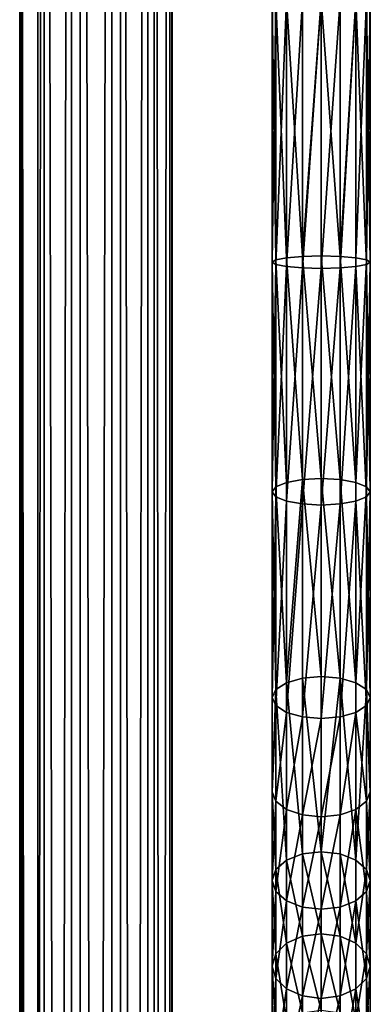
# Model space of a CAD drawing. Header units: millimetres. Extents: x 28 to 403, y -1162 to 452.
# Tile 30 of 44: x 211 to 233, y 71 to 134. Entities that reach past the tile are written whole.
import ezdxf

# ---------------------------------------------------------------- set-up
doc = ezdxf.new("R2010")
doc.units = ezdxf.units.MM
doc.header["$LTSCALE"] = 25.4
doc.layers.get('0').update_dxf_attribs({"true_color": 0xff5454})

# ---------------------------------------------------------------- blocks, each defined once
blk = doc.blocks.new('VIPER-I-6641.STL')
at = {"color": 0}
mesh = blk.add_polyface(dxfattribs=at)
corners = [(210.938, 339.167, 480.781), (212.099, -926.687, 259.779), (210.938, -927.081, 262.059), (212.099, 339.561, 478.501)]
mesh.append_faces([[corners[k] for k in face] for face in [(0, 1, 2), (1, 0, 3)]], dxfattribs={"vtx0": -1, "color": 0})
mesh = blk.add_polyface(dxfattribs=at)
corners = [(214.26, 339.803, 477.098), (212.099, -926.687, 259.779), (212.099, 339.561, 478.501), (214.26, -926.445, 258.377)]
mesh.append_faces([[corners[k] for k in face] for face in [(0, 1, 2), (1, 0, 3)]], dxfattribs={"vtx0": -1, "color": 0})
mesh = blk.add_polyface(dxfattribs=at)
corners = [(216.844, 339.829, 476.949), (214.26, -926.445, 258.377), (214.26, 339.803, 477.098), (216.844, -926.419, 258.227)]
mesh.append_faces([[corners[k] for k in face] for face in [(0, 1, 2), (1, 0, 3)]], dxfattribs={"vtx0": -1, "color": 0})
mesh = blk.add_polyface(dxfattribs=at)
corners = [(219.158, 339.632, 478.092), (216.844, -926.419, 258.227), (216.844, 339.829, 476.949), (219.158, -926.617, 259.371)]
mesh.append_faces([[corners[k] for k in face] for face in [(0, 1, 2), (1, 0, 3)]], dxfattribs={"vtx0": -1, "color": 0})
mesh = blk.add_polyface(dxfattribs=at)
corners = [(219.158, -926.617, 259.371), (220.581, 339.264, 480.223), (220.581, -926.985, 261.501), (219.158, 339.632, 478.092)]
mesh.append_faces([[corners[k] for k in face] for face in [(0, 1, 2), (1, 0, 3)]], dxfattribs={"vtx0": -1, "color": 0})
mesh = blk.add_polyface(dxfattribs=at)
corners = [(220.581, -926.985, 261.501), (220.733, 338.824, 482.769), (220.733, -927.425, 264.047), (220.581, 339.264, 480.223)]
mesh.append_faces([[corners[k] for k in face] for face in [(0, 1, 2), (1, 0, 3)]], dxfattribs={"vtx0": -1, "color": 0})
mesh = blk.add_polyface(dxfattribs=at)
corners = [(211.09, 338.728, 483.327), (210.938, -927.081, 262.059), (211.09, -927.521, 264.605), (210.938, 339.167, 480.781)]
mesh.append_faces([[corners[k] for k in face] for face in [(0, 1, 2), (1, 0, 3)]], dxfattribs={"vtx0": -1, "color": 0})
mesh = blk.add_polyface(dxfattribs=at)
corners = [(212.513, 338.36, 485.457), (211.09, -927.521, 264.605), (212.513, -927.889, 266.735), (211.09, 338.728, 483.327)]
mesh.append_faces([[corners[k] for k in face] for face in [(0, 1, 2), (1, 0, 3)]], dxfattribs={"vtx0": -1, "color": 0})
mesh = blk.add_polyface(dxfattribs=at)
corners = [(220.733, -927.425, 264.047), (219.572, 338.43, 485.048), (219.572, -927.818, 266.327), (220.733, 338.824, 482.769)]
mesh.append_faces([[corners[k] for k in face] for face in [(0, 1, 2), (1, 0, 3)]], dxfattribs={"vtx0": -1, "color": 0})
mesh = blk.add_polyface(dxfattribs=at)
corners = [(214.827, -928.087, 267.879), (212.513, 338.36, 485.457), (212.513, -927.889, 266.735), (214.827, 338.162, 486.6)]
mesh.append_faces([[corners[k] for k in face] for face in [(0, 1, 2), (1, 0, 3)]], dxfattribs={"vtx0": -1, "color": 0})
mesh = blk.add_polyface(dxfattribs=at)
corners = [(217.41, -928.061, 267.729), (214.827, 338.162, 486.6), (214.827, -928.087, 267.879), (217.41, 338.188, 486.451)]
mesh.append_faces([[corners[k] for k in face] for face in [(0, 1, 2), (1, 0, 3)]], dxfattribs={"vtx0": -1, "color": 0})
mesh = blk.add_polyface(dxfattribs=at)
corners = [(219.572, -927.818, 266.327), (217.41, 338.188, 486.451), (217.41, -928.061, 267.729), (219.572, 338.43, 485.048)]
mesh.append_faces([[corners[k] for k in face] for face in [(0, 1, 2), (1, 0, 3)]], dxfattribs={"vtx0": -1, "color": 0})
at = {"color": 250, "true_color": 0x111111}
mesh = blk.add_polyface(dxfattribs=at)
corners = [(227.387, 118.275, 397.152), (227.147, 134.964, 394.896), (227.147, 118.123, 395.956), (227.387, 134.972, 396.102)]
mesh.append_faces([[corners[k] for k in face] for face in [(0, 1, 2), (1, 0, 3)]], dxfattribs={"vtx0": -1, "color": 250})
mesh = blk.add_polyface(dxfattribs=at)
corners = [(227.147, 118.123, 395.956), (227.387, 134.957, 393.69), (227.387, 117.97, 394.76), (227.147, 134.964, 394.896)]
mesh.append_faces([[corners[k] for k in face] for face in [(0, 1, 2), (1, 0, 3)]], dxfattribs={"vtx0": -1, "color": 250})
mesh = blk.add_polyface(dxfattribs=at)
corners = [(228.07, 118.405, 398.166), (227.387, 134.972, 396.102), (227.387, 118.275, 397.152), (228.07, 134.978, 397.125)]
mesh.append_faces([[corners[k] for k in face] for face in [(0, 1, 2), (1, 0, 3)]], dxfattribs={"vtx0": -1, "color": 250})
mesh = blk.add_polyface(dxfattribs=at)
corners = [(227.387, 117.97, 394.76), (228.07, 134.95, 392.668), (228.07, 117.841, 393.746), (227.387, 134.957, 393.69)]
mesh.append_faces([[corners[k] for k in face] for face in [(0, 1, 2), (1, 0, 3)]], dxfattribs={"vtx0": -1, "color": 250})
mesh = blk.add_polyface(dxfattribs=at)
corners = [(229.092, 118.491, 398.844), (228.07, 134.978, 397.125), (228.07, 118.405, 398.166), (229.092, 134.982, 397.808)]
mesh.append_faces([[corners[k] for k in face] for face in [(0, 1, 2), (1, 0, 3)]], dxfattribs={"vtx0": -1, "color": 250})
mesh = blk.add_polyface(dxfattribs=at)
corners = [(229.092, 134.946, 391.984), (228.07, 117.841, 393.746), (228.07, 134.95, 392.668), (229.092, 117.755, 393.069)]
mesh.append_faces([[corners[k] for k in face] for face in [(0, 1, 2), (1, 0, 3)]], dxfattribs={"vtx0": -1, "color": 250})
mesh = blk.add_polyface(dxfattribs=at)
corners = [(229.092, 118.491, 398.844), (230.297, 134.984, 398.048), (229.092, 134.982, 397.808), (230.297, 118.521, 399.082)]
mesh.append_faces([[corners[k] for k in face] for face in [(0, 1, 2), (1, 0, 3)]], dxfattribs={"vtx0": -1, "color": 250})
mesh = blk.add_polyface(dxfattribs=at)
corners = [(230.297, 134.945, 391.744), (229.092, 117.755, 393.069), (229.092, 134.946, 391.984), (230.297, 117.724, 392.831)]
mesh.append_faces([[corners[k] for k in face] for face in [(0, 1, 2), (1, 0, 3)]], dxfattribs={"vtx0": -1, "color": 250})
mesh = blk.add_polyface(dxfattribs=at)
corners = [(231.503, 118.491, 398.844), (230.297, 134.984, 398.048), (230.297, 118.521, 399.082), (231.503, 134.982, 397.808)]
mesh.append_faces([[corners[k] for k in face] for face in [(0, 1, 2), (1, 0, 3)]], dxfattribs={"vtx0": -1, "color": 250})
mesh = blk.add_polyface(dxfattribs=at)
corners = [(231.503, 134.946, 391.984), (230.297, 117.724, 392.831), (230.297, 134.945, 391.744), (231.503, 117.755, 393.069)]
mesh.append_faces([[corners[k] for k in face] for face in [(0, 1, 2), (1, 0, 3)]], dxfattribs={"vtx0": -1, "color": 250})
mesh = blk.add_polyface(dxfattribs=at)
corners = [(231.503, 118.491, 398.844), (232.525, 134.978, 397.125), (231.503, 134.982, 397.808), (232.525, 118.405, 398.166)]
mesh.append_faces([[corners[k] for k in face] for face in [(0, 1, 2), (1, 0, 3)]], dxfattribs={"vtx0": -1, "color": 250})
mesh = blk.add_polyface(dxfattribs=at)
corners = [(232.525, 134.95, 392.668), (231.503, 117.755, 393.069), (231.503, 134.946, 391.984), (232.525, 117.841, 393.746)]
mesh.append_faces([[corners[k] for k in face] for face in [(0, 1, 2), (1, 0, 3)]], dxfattribs={"vtx0": -1, "color": 250})
mesh = blk.add_polyface(dxfattribs=at)
corners = [(233.208, 134.972, 396.102), (232.525, 118.405, 398.166), (233.208, 118.275, 397.152), (232.525, 134.978, 397.125)]
mesh.append_faces([[corners[k] for k in face] for face in [(0, 1, 2), (1, 0, 3)]], dxfattribs={"vtx0": -1, "color": 250})
mesh = blk.add_polyface(dxfattribs=at)
corners = [(232.525, 134.95, 392.668), (233.208, 117.97, 394.76), (232.525, 117.841, 393.746), (233.208, 134.957, 393.69)]
mesh.append_faces([[corners[k] for k in face] for face in [(0, 1, 2), (1, 0, 3)]], dxfattribs={"vtx0": -1, "color": 250})
mesh = blk.add_polyface(dxfattribs=at)
corners = [(233.447, 134.964, 394.896), (233.208, 118.275, 397.152), (233.447, 118.123, 395.956), (233.208, 134.972, 396.102)]
mesh.append_faces([[corners[k] for k in face] for face in [(0, 1, 2), (1, 0, 3)]], dxfattribs={"vtx0": -1, "color": 250})
mesh = blk.add_polyface(dxfattribs=at)
corners = [(233.208, 134.957, 393.69), (233.447, 118.123, 395.956), (233.208, 117.97, 394.76), (233.447, 134.964, 394.896)]
mesh.append_faces([[corners[k] for k in face] for face in [(0, 1, 2), (1, 0, 3)]], dxfattribs={"vtx0": -1, "color": 250})
mesh = blk.add_polyface(dxfattribs=at)
corners = [(227.387, 103.718, 400.05), (227.147, 118.123, 395.956), (227.147, 103.393, 398.889), (227.387, 118.275, 397.152)]
mesh.append_faces([[corners[k] for k in face] for face in [(0, 1, 2), (1, 0, 3)]], dxfattribs={"vtx0": -1, "color": 250})
mesh = blk.add_polyface(dxfattribs=at)
corners = [(228.07, 103.994, 401.034), (227.387, 118.275, 397.152), (227.387, 103.718, 400.05), (228.07, 118.405, 398.166)]
mesh.append_faces([[corners[k] for k in face] for face in [(0, 1, 2), (1, 0, 3)]], dxfattribs={"vtx0": -1, "color": 250})
mesh = blk.add_polyface(dxfattribs=at)
corners = [(229.092, 104.178, 401.691), (228.07, 118.405, 398.166), (228.07, 103.994, 401.034), (229.092, 118.491, 398.844)]
mesh.append_faces([[corners[k] for k in face] for face in [(0, 1, 2), (1, 0, 3)]], dxfattribs={"vtx0": -1, "color": 250})
mesh = blk.add_polyface(dxfattribs=at)
corners = [(230.297, 104.243, 401.922), (229.092, 118.491, 398.844), (229.092, 104.178, 401.691), (230.297, 118.521, 399.082)]
mesh.append_faces([[corners[k] for k in face] for face in [(0, 1, 2), (1, 0, 3)]], dxfattribs={"vtx0": -1, "color": 250})
mesh = blk.add_polyface(dxfattribs=at)
corners = [(231.503, 104.178, 401.691), (230.297, 118.521, 399.082), (230.297, 104.243, 401.922), (231.503, 118.491, 398.844)]
mesh.append_faces([[corners[k] for k in face] for face in [(0, 1, 2), (1, 0, 3)]], dxfattribs={"vtx0": -1, "color": 250})
mesh = blk.add_polyface(dxfattribs=at)
corners = [(232.525, 103.994, 401.034), (231.503, 118.491, 398.844), (231.503, 104.178, 401.691), (232.525, 118.405, 398.166)]
mesh.append_faces([[corners[k] for k in face] for face in [(0, 1, 2), (1, 0, 3)]], dxfattribs={"vtx0": -1, "color": 250})
mesh = blk.add_polyface(dxfattribs=at)
corners = [(233.208, 118.275, 397.152), (232.525, 103.994, 401.034), (233.208, 103.718, 400.05), (232.525, 118.405, 398.166)]
mesh.append_faces([[corners[k] for k in face] for face in [(0, 1, 2), (1, 0, 3)]], dxfattribs={"vtx0": -1, "color": 250})
mesh = blk.add_polyface(dxfattribs=at)
corners = [(233.447, 118.123, 395.956), (233.208, 103.718, 400.05), (233.447, 103.393, 398.889), (233.208, 118.275, 397.152)]
mesh.append_faces([[corners[k] for k in face] for face in [(0, 1, 2), (1, 0, 3)]], dxfattribs={"vtx0": -1, "color": 250})
mesh = blk.add_polyface(dxfattribs=at)
corners = [(227.147, 103.393, 398.889), (227.387, 117.97, 394.76), (227.387, 103.068, 397.729), (227.147, 118.123, 395.956)]
mesh.append_faces([[corners[k] for k in face] for face in [(0, 1, 2), (1, 0, 3)]], dxfattribs={"vtx0": -1, "color": 250})
mesh = blk.add_polyface(dxfattribs=at)
corners = [(227.387, 103.068, 397.729), (228.07, 117.841, 393.746), (228.07, 102.792, 396.745), (227.387, 117.97, 394.76)]
mesh.append_faces([[corners[k] for k in face] for face in [(0, 1, 2), (1, 0, 3)]], dxfattribs={"vtx0": -1, "color": 250})
mesh = blk.add_polyface(dxfattribs=at)
corners = [(229.092, 117.755, 393.069), (228.07, 102.792, 396.745), (228.07, 117.841, 393.746), (229.092, 102.608, 396.087)]
mesh.append_faces([[corners[k] for k in face] for face in [(0, 1, 2), (1, 0, 3)]], dxfattribs={"vtx0": -1, "color": 250})
mesh = blk.add_polyface(dxfattribs=at)
corners = [(230.297, 117.724, 392.831), (229.092, 102.608, 396.087), (229.092, 117.755, 393.069), (230.297, 102.543, 395.856)]
mesh.append_faces([[corners[k] for k in face] for face in [(0, 1, 2), (1, 0, 3)]], dxfattribs={"vtx0": -1, "color": 250})
mesh = blk.add_polyface(dxfattribs=at)
corners = [(231.503, 117.755, 393.069), (230.297, 102.543, 395.856), (230.297, 117.724, 392.831), (231.503, 102.608, 396.087)]
mesh.append_faces([[corners[k] for k in face] for face in [(0, 1, 2), (1, 0, 3)]], dxfattribs={"vtx0": -1, "color": 250})
mesh = blk.add_polyface(dxfattribs=at)
corners = [(232.525, 117.841, 393.746), (231.503, 102.608, 396.087), (231.503, 117.755, 393.069), (232.525, 102.792, 396.745)]
mesh.append_faces([[corners[k] for k in face] for face in [(0, 1, 2), (1, 0, 3)]], dxfattribs={"vtx0": -1, "color": 250})
mesh = blk.add_polyface(dxfattribs=at)
corners = [(232.525, 117.841, 393.746), (233.208, 103.068, 397.729), (232.525, 102.792, 396.745), (233.208, 117.97, 394.76)]
mesh.append_faces([[corners[k] for k in face] for face in [(0, 1, 2), (1, 0, 3)]], dxfattribs={"vtx0": -1, "color": 250})
mesh = blk.add_polyface(dxfattribs=at)
corners = [(233.208, 117.97, 394.76), (233.447, 103.393, 398.889), (233.208, 103.068, 397.729), (233.447, 118.123, 395.956)]
mesh.append_faces([[corners[k] for k in face] for face in [(0, 1, 2), (1, 0, 3)]], dxfattribs={"vtx0": -1, "color": 250})
mesh = blk.add_polyface(dxfattribs=at)
corners = [(230.297, 91.538, 406.632), (229.092, 104.178, 401.691), (229.092, 91.435, 406.416), (230.297, 104.243, 401.922)]
mesh.append_faces([[corners[k] for k in face] for face in [(0, 1, 2), (1, 0, 3)]], dxfattribs={"vtx0": -1, "color": 250})
mesh = blk.add_polyface(dxfattribs=at)
corners = [(231.503, 91.435, 406.416), (230.297, 104.243, 401.922), (230.297, 91.538, 406.632), (231.503, 104.178, 401.691)]
mesh.append_faces([[corners[k] for k in face] for face in [(0, 1, 2), (1, 0, 3)]], dxfattribs={"vtx0": -1, "color": 250})
mesh = blk.add_polyface(dxfattribs=at)
corners = [(227.387, 90.706, 404.875), (227.147, 103.393, 398.889), (227.147, 90.191, 403.785), (227.387, 103.718, 400.05)]
mesh.append_faces([[corners[k] for k in face] for face in [(0, 1, 2), (1, 0, 3)]], dxfattribs={"vtx0": -1, "color": 250})
mesh = blk.add_polyface(dxfattribs=at)
corners = [(228.07, 91.143, 405.798), (227.387, 103.718, 400.05), (227.387, 90.706, 404.875), (228.07, 103.994, 401.034)]
mesh.append_faces([[corners[k] for k in face] for face in [(0, 1, 2), (1, 0, 3)]], dxfattribs={"vtx0": -1, "color": 250})
mesh = blk.add_polyface(dxfattribs=at)
corners = [(228.07, 91.143, 405.798), (229.092, 104.178, 401.691), (228.07, 103.994, 401.034), (229.092, 91.435, 406.416)]
mesh.append_faces([[corners[k] for k in face] for face in [(0, 1, 2), (1, 0, 3)]], dxfattribs={"vtx0": -1, "color": 250})
mesh = blk.add_polyface(dxfattribs=at)
corners = [(232.525, 91.143, 405.798), (231.503, 104.178, 401.691), (231.503, 91.435, 406.416), (232.525, 103.994, 401.034)]
mesh.append_faces([[corners[k] for k in face] for face in [(0, 1, 2), (1, 0, 3)]], dxfattribs={"vtx0": -1, "color": 250})
mesh = blk.add_polyface(dxfattribs=at)
corners = [(233.208, 103.718, 400.05), (232.525, 91.143, 405.798), (233.208, 90.706, 404.875), (232.525, 103.994, 401.034)]
mesh.append_faces([[corners[k] for k in face] for face in [(0, 1, 2), (1, 0, 3)]], dxfattribs={"vtx0": -1, "color": 250})
mesh = blk.add_polyface(dxfattribs=at)
corners = [(233.447, 103.393, 398.889), (233.208, 90.706, 404.875), (233.447, 90.191, 403.785), (233.208, 103.718, 400.05)]
mesh.append_faces([[corners[k] for k in face] for face in [(0, 1, 2), (1, 0, 3)]], dxfattribs={"vtx0": -1, "color": 250})
mesh = blk.add_polyface(dxfattribs=at)
corners = [(227.147, 90.191, 403.785), (227.387, 103.068, 397.729), (227.387, 89.675, 402.696), (227.147, 103.393, 398.889)]
mesh.append_faces([[corners[k] for k in face] for face in [(0, 1, 2), (1, 0, 3)]], dxfattribs={"vtx0": -1, "color": 250})
mesh = blk.add_polyface(dxfattribs=at)
corners = [(227.387, 89.675, 402.696), (228.07, 102.792, 396.745), (228.07, 89.238, 401.772), (227.387, 103.068, 397.729)]
mesh.append_faces([[corners[k] for k in face] for face in [(0, 1, 2), (1, 0, 3)]], dxfattribs={"vtx0": -1, "color": 250})
mesh = blk.add_polyface(dxfattribs=at)
corners = [(232.525, 102.792, 396.745), (233.208, 89.675, 402.696), (232.525, 89.238, 401.772), (233.208, 103.068, 397.729)]
mesh.append_faces([[corners[k] for k in face] for face in [(0, 1, 2), (1, 0, 3)]], dxfattribs={"vtx0": -1, "color": 250})
mesh = blk.add_polyface(dxfattribs=at)
corners = [(233.208, 103.068, 397.729), (233.447, 90.191, 403.785), (233.208, 89.675, 402.696), (233.447, 103.393, 398.889)]
mesh.append_faces([[corners[k] for k in face] for face in [(0, 1, 2), (1, 0, 3)]], dxfattribs={"vtx0": -1, "color": 250})
mesh = blk.add_polyface(dxfattribs=at)
corners = [(229.092, 102.608, 396.087), (228.07, 89.238, 401.772), (228.07, 102.792, 396.745), (229.092, 88.946, 401.155)]
mesh.append_faces([[corners[k] for k in face] for face in [(0, 1, 2), (1, 0, 3)]], dxfattribs={"vtx0": -1, "color": 250})
mesh = blk.add_polyface(dxfattribs=at)
corners = [(230.297, 102.543, 395.856), (229.092, 88.946, 401.155), (229.092, 102.608, 396.087), (230.297, 88.843, 400.938)]
mesh.append_faces([[corners[k] for k in face] for face in [(0, 1, 2), (1, 0, 3)]], dxfattribs={"vtx0": -1, "color": 250})
mesh = blk.add_polyface(dxfattribs=at)
corners = [(231.503, 102.608, 396.087), (230.297, 88.843, 400.938), (230.297, 102.543, 395.856), (231.503, 88.946, 401.155)]
mesh.append_faces([[corners[k] for k in face] for face in [(0, 1, 2), (1, 0, 3)]], dxfattribs={"vtx0": -1, "color": 250})
mesh = blk.add_polyface(dxfattribs=at)
corners = [(232.525, 102.792, 396.745), (231.503, 88.946, 401.155), (231.503, 102.608, 396.087), (232.525, 89.238, 401.772)]
mesh.append_faces([[corners[k] for k in face] for face in [(0, 1, 2), (1, 0, 3)]], dxfattribs={"vtx0": -1, "color": 250})
mesh = blk.add_polyface(dxfattribs=at)
corners = [(228.07, 79.756, 412.512), (227.387, 90.706, 404.875), (227.387, 79.159, 411.683), (228.07, 91.143, 405.798)]
mesh.append_faces([[corners[k] for k in face] for face in [(0, 1, 2), (1, 0, 3)]], dxfattribs={"vtx0": -1, "color": 250})
mesh = blk.add_polyface(dxfattribs=at)
corners = [(229.092, 80.156, 413.066), (228.07, 91.143, 405.798), (228.07, 79.756, 412.512), (229.092, 91.435, 406.416)]
mesh.append_faces([[corners[k] for k in face] for face in [(0, 1, 2), (1, 0, 3)]], dxfattribs={"vtx0": -1, "color": 250})
mesh = blk.add_polyface(dxfattribs=at)
corners = [(230.297, 80.296, 413.26), (229.092, 91.435, 406.416), (229.092, 80.156, 413.066), (230.297, 91.538, 406.632)]
mesh.append_faces([[corners[k] for k in face] for face in [(0, 1, 2), (1, 0, 3)]], dxfattribs={"vtx0": -1, "color": 250})
mesh = blk.add_polyface(dxfattribs=at)
corners = [(230.297, 80.296, 413.26), (231.503, 91.435, 406.416), (230.297, 91.538, 406.632), (231.503, 80.156, 413.066)]
mesh.append_faces([[corners[k] for k in face] for face in [(0, 1, 2), (1, 0, 3)]], dxfattribs={"vtx0": -1, "color": 250})
mesh = blk.add_polyface(dxfattribs=at)
corners = [(232.525, 79.756, 412.512), (231.503, 91.435, 406.416), (231.503, 80.156, 413.066), (232.525, 91.143, 405.798)]
mesh.append_faces([[corners[k] for k in face] for face in [(0, 1, 2), (1, 0, 3)]], dxfattribs={"vtx0": -1, "color": 250})
mesh = blk.add_polyface(dxfattribs=at)
corners = [(233.208, 90.706, 404.875), (232.525, 79.756, 412.512), (233.208, 79.159, 411.683), (232.525, 91.143, 405.798)]
mesh.append_faces([[corners[k] for k in face] for face in [(0, 1, 2), (1, 0, 3)]], dxfattribs={"vtx0": -1, "color": 250})
mesh = blk.add_polyface(dxfattribs=at)
corners = [(227.387, 90.706, 404.875), (227.147, 90.191, 403.785), (227.147, 84.146, 406.985)]
mesh.append_faces([[corners[k] for k in face] for face in [(0, 1, 2)]], dxfattribs={"color": 250})
mesh = blk.add_polyface(dxfattribs=at)
corners = [(227.387, 90.706, 404.875), (227.147, 84.146, 406.985), (227.387, 79.159, 411.683)]
mesh.append_faces([[corners[k] for k in face] for face in [(0, 1, 2)]], dxfattribs={"color": 250})
mesh = blk.add_polyface(dxfattribs=at)
corners = [(233.208, 90.706, 404.875), (233.447, 84.146, 406.985), (233.447, 90.191, 403.785)]
mesh.append_faces([[corners[k] for k in face] for face in [(0, 1, 2)]], dxfattribs={"color": 250})
mesh = blk.add_polyface(dxfattribs=at)
corners = [(233.208, 90.706, 404.875), (233.208, 79.159, 411.683), (233.447, 84.146, 406.985)]
mesh.append_faces([[corners[k] for k in face] for face in [(0, 1, 2)]], dxfattribs={"color": 250})
mesh = blk.add_polyface(dxfattribs=at)
corners = [(227.147, 84.146, 406.985), (227.387, 89.675, 402.696), (227.387, 83.534, 405.947), (227.147, 90.191, 403.785)]
mesh.append_faces([[corners[k] for k in face] for face in [(0, 1, 2), (1, 0, 3)]], dxfattribs={"vtx0": -1, "color": 250})
mesh = blk.add_polyface(dxfattribs=at)
corners = [(233.208, 89.675, 402.696), (233.447, 84.146, 406.985), (233.208, 83.534, 405.947), (233.447, 90.191, 403.785)]
mesh.append_faces([[corners[k] for k in face] for face in [(0, 1, 2), (1, 0, 3)]], dxfattribs={"vtx0": -1, "color": 250})
mesh = blk.add_polyface(dxfattribs=at)
corners = [(227.387, 83.534, 405.947), (228.07, 89.238, 401.772), (228.07, 83.015, 405.067), (227.387, 89.675, 402.696)]
mesh.append_faces([[corners[k] for k in face] for face in [(0, 1, 2), (1, 0, 3)]], dxfattribs={"vtx0": -1, "color": 250})
mesh = blk.add_polyface(dxfattribs=at)
corners = [(229.092, 88.946, 401.155), (228.07, 83.015, 405.067), (228.07, 89.238, 401.772), (229.092, 82.668, 404.478)]
mesh.append_faces([[corners[k] for k in face] for face in [(0, 1, 2), (1, 0, 3)]], dxfattribs={"vtx0": -1, "color": 250})
mesh = blk.add_polyface(dxfattribs=at)
corners = [(232.525, 89.238, 401.772), (231.503, 82.668, 404.478), (231.503, 88.946, 401.155), (232.525, 83.015, 405.067)]
mesh.append_faces([[corners[k] for k in face] for face in [(0, 1, 2), (1, 0, 3)]], dxfattribs={"vtx0": -1, "color": 250})
mesh = blk.add_polyface(dxfattribs=at)
corners = [(232.525, 89.238, 401.772), (233.208, 83.534, 405.947), (232.525, 83.015, 405.067), (233.208, 89.675, 402.696)]
mesh.append_faces([[corners[k] for k in face] for face in [(0, 1, 2), (1, 0, 3)]], dxfattribs={"vtx0": -1, "color": 250})
mesh = blk.add_polyface(dxfattribs=at)
corners = [(230.297, 88.843, 400.938), (229.092, 82.668, 404.478), (229.092, 88.946, 401.155), (230.297, 82.546, 404.272)]
mesh.append_faces([[corners[k] for k in face] for face in [(0, 1, 2), (1, 0, 3)]], dxfattribs={"vtx0": -1, "color": 250})
mesh = blk.add_polyface(dxfattribs=at)
corners = [(231.503, 88.946, 401.155), (230.297, 82.546, 404.272), (230.297, 88.843, 400.938), (231.503, 82.668, 404.478)]
mesh.append_faces([[corners[k] for k in face] for face in [(0, 1, 2), (1, 0, 3)]], dxfattribs={"vtx0": -1, "color": 250})
mesh = blk.add_polyface(dxfattribs=at)
corners = [(227.147, 78.454, 410.706), (227.387, 83.534, 405.947), (227.387, 77.748, 409.728), (227.147, 84.146, 406.985)]
mesh.append_faces([[corners[k] for k in face] for face in [(0, 1, 2), (1, 0, 3)]], dxfattribs={"vtx0": -1, "color": 250})
mesh = blk.add_polyface(dxfattribs=at)
corners = [(227.147, 84.146, 406.985), (227.147, 78.454, 410.706), (227.387, 79.159, 411.683)]
mesh.append_faces([[corners[k] for k in face] for face in [(0, 1, 2)]], dxfattribs={"color": 250})
mesh = blk.add_polyface(dxfattribs=at)
corners = [(233.447, 84.146, 406.985), (233.208, 79.159, 411.683), (233.447, 78.454, 410.706)]
mesh.append_faces([[corners[k] for k in face] for face in [(0, 1, 2)]], dxfattribs={"color": 250})
mesh = blk.add_polyface(dxfattribs=at)
corners = [(233.208, 83.534, 405.947), (233.447, 78.454, 410.706), (233.208, 77.748, 409.728), (233.447, 84.146, 406.985)]
mesh.append_faces([[corners[k] for k in face] for face in [(0, 1, 2), (1, 0, 3)]], dxfattribs={"vtx0": -1, "color": 250})
mesh = blk.add_polyface(dxfattribs=at)
corners = [(227.387, 77.748, 409.728), (228.07, 83.015, 405.067), (228.07, 77.151, 408.9), (227.387, 83.534, 405.947)]
mesh.append_faces([[corners[k] for k in face] for face in [(0, 1, 2), (1, 0, 3)]], dxfattribs={"vtx0": -1, "color": 250})
mesh = blk.add_polyface(dxfattribs=at)
corners = [(232.525, 83.015, 405.067), (233.208, 77.748, 409.728), (232.525, 77.151, 408.9), (233.208, 83.534, 405.947)]
mesh.append_faces([[corners[k] for k in face] for face in [(0, 1, 2), (1, 0, 3)]], dxfattribs={"vtx0": -1, "color": 250})
mesh = blk.add_polyface(dxfattribs=at)
corners = [(229.092, 82.668, 404.478), (228.07, 77.151, 408.9), (228.07, 83.015, 405.067), (229.092, 76.751, 408.346)]
mesh.append_faces([[corners[k] for k in face] for face in [(0, 1, 2), (1, 0, 3)]], dxfattribs={"vtx0": -1, "color": 250})
mesh = blk.add_polyface(dxfattribs=at)
corners = [(232.525, 83.015, 405.067), (231.503, 76.751, 408.346), (231.503, 82.668, 404.478), (232.525, 77.151, 408.9)]
mesh.append_faces([[corners[k] for k in face] for face in [(0, 1, 2), (1, 0, 3)]], dxfattribs={"vtx0": -1, "color": 250})
mesh = blk.add_polyface(dxfattribs=at)
corners = [(230.297, 82.546, 404.272), (229.092, 76.751, 408.346), (229.092, 82.668, 404.478), (230.297, 76.611, 408.152)]
mesh.append_faces([[corners[k] for k in face] for face in [(0, 1, 2), (1, 0, 3)]], dxfattribs={"vtx0": -1, "color": 250})
mesh = blk.add_polyface(dxfattribs=at)
corners = [(231.503, 82.668, 404.478), (230.297, 76.611, 408.152), (230.297, 82.546, 404.272), (231.503, 76.751, 408.346)]
mesh.append_faces([[corners[k] for k in face] for face in [(0, 1, 2), (1, 0, 3)]], dxfattribs={"vtx0": -1, "color": 250})
mesh = blk.add_polyface(dxfattribs=at)
corners = [(230.297, 75.036, 417.445), (229.092, 80.156, 413.066), (229.092, 74.879, 417.264), (230.297, 80.296, 413.26)]
mesh.append_faces([[corners[k] for k in face] for face in [(0, 1, 2), (1, 0, 3)]], dxfattribs={"vtx0": -1, "color": 250})
mesh = blk.add_polyface(dxfattribs=at)
corners = [(231.503, 74.879, 417.264), (230.297, 80.296, 413.26), (230.297, 75.036, 417.445), (231.503, 80.156, 413.066)]
mesh.append_faces([[corners[k] for k in face] for face in [(0, 1, 2), (1, 0, 3)]], dxfattribs={"vtx0": -1, "color": 250})
mesh = blk.add_polyface(dxfattribs=at)
corners = [(228.07, 74.429, 416.751), (227.387, 79.159, 411.683), (227.387, 73.757, 415.982), (228.07, 79.756, 412.512)]
mesh.append_faces([[corners[k] for k in face] for face in [(0, 1, 2), (1, 0, 3)]], dxfattribs={"vtx0": -1, "color": 250})
mesh = blk.add_polyface(dxfattribs=at)
corners = [(229.092, 74.879, 417.264), (228.07, 79.756, 412.512), (228.07, 74.429, 416.751), (229.092, 80.156, 413.066)]
mesh.append_faces([[corners[k] for k in face] for face in [(0, 1, 2), (1, 0, 3)]], dxfattribs={"vtx0": -1, "color": 250})
mesh = blk.add_polyface(dxfattribs=at)
corners = [(232.525, 74.429, 416.751), (231.503, 80.156, 413.066), (231.503, 74.879, 417.264), (232.525, 79.756, 412.512)]
mesh.append_faces([[corners[k] for k in face] for face in [(0, 1, 2), (1, 0, 3)]], dxfattribs={"vtx0": -1, "color": 250})
mesh = blk.add_polyface(dxfattribs=at)
corners = [(233.208, 79.159, 411.683), (232.525, 74.429, 416.751), (233.208, 73.757, 415.982), (232.525, 79.756, 412.512)]
mesh.append_faces([[corners[k] for k in face] for face in [(0, 1, 2), (1, 0, 3)]], dxfattribs={"vtx0": -1, "color": 250})
mesh = blk.add_polyface(dxfattribs=at)
corners = [(227.387, 73.757, 415.982), (227.147, 78.454, 410.706), (227.147, 72.963, 415.074), (227.387, 79.159, 411.683)]
mesh.append_faces([[corners[k] for k in face] for face in [(0, 1, 2), (1, 0, 3)]], dxfattribs={"vtx0": -1, "color": 250})
mesh = blk.add_polyface(dxfattribs=at)
corners = [(233.447, 78.454, 410.706), (233.208, 73.757, 415.982), (233.447, 72.963, 415.074), (233.208, 79.159, 411.683)]
mesh.append_faces([[corners[k] for k in face] for face in [(0, 1, 2), (1, 0, 3)]], dxfattribs={"vtx0": -1, "color": 250})
mesh = blk.add_polyface(dxfattribs=at)
corners = [(227.147, 72.963, 415.074), (227.387, 77.748, 409.728), (227.387, 72.17, 414.167), (227.147, 78.454, 410.706)]
mesh.append_faces([[corners[k] for k in face] for face in [(0, 1, 2), (1, 0, 3)]], dxfattribs={"vtx0": -1, "color": 250})
mesh = blk.add_polyface(dxfattribs=at)
corners = [(233.208, 77.748, 409.728), (233.447, 72.963, 415.074), (233.208, 72.17, 414.167), (233.447, 78.454, 410.706)]
mesh.append_faces([[corners[k] for k in face] for face in [(0, 1, 2), (1, 0, 3)]], dxfattribs={"vtx0": -1, "color": 250})
mesh = blk.add_polyface(dxfattribs=at)
corners = [(227.387, 72.17, 414.167), (228.07, 77.151, 408.9), (228.07, 71.497, 413.398), (227.387, 77.748, 409.728)]
mesh.append_faces([[corners[k] for k in face] for face in [(0, 1, 2), (1, 0, 3)]], dxfattribs={"vtx0": -1, "color": 250})
mesh = blk.add_polyface(dxfattribs=at)
corners = [(232.525, 77.151, 408.9), (233.208, 72.17, 414.167), (232.525, 71.497, 413.398), (233.208, 77.748, 409.728)]
mesh.append_faces([[corners[k] for k in face] for face in [(0, 1, 2), (1, 0, 3)]], dxfattribs={"vtx0": -1, "color": 250})
mesh = blk.add_polyface(dxfattribs=at)
corners = [(229.092, 76.751, 408.346), (228.07, 71.497, 413.398), (228.07, 77.151, 408.9), (229.092, 71.048, 412.884)]
mesh.append_faces([[corners[k] for k in face] for face in [(0, 1, 2), (1, 0, 3)]], dxfattribs={"vtx0": -1, "color": 250})
mesh = blk.add_polyface(dxfattribs=at)
corners = [(232.525, 77.151, 408.9), (231.503, 71.048, 412.884), (231.503, 76.751, 408.346), (232.525, 71.497, 413.398)]
mesh.append_faces([[corners[k] for k in face] for face in [(0, 1, 2), (1, 0, 3)]], dxfattribs={"vtx0": -1, "color": 250})
mesh = blk.add_polyface(dxfattribs=at)
corners = [(230.297, 76.611, 408.152), (229.092, 71.048, 412.884), (229.092, 76.751, 408.346), (230.297, 70.89, 412.704)]
mesh.append_faces([[corners[k] for k in face] for face in [(0, 1, 2), (1, 0, 3)]], dxfattribs={"vtx0": -1, "color": 250})
mesh = blk.add_polyface(dxfattribs=at)
corners = [(231.503, 76.751, 408.346), (230.297, 70.89, 412.704), (230.297, 76.611, 408.152), (231.503, 71.048, 412.884)]
mesh.append_faces([[corners[k] for k in face] for face in [(0, 1, 2), (1, 0, 3)]], dxfattribs={"vtx0": -1, "color": 250})
mesh = blk.add_polyface(dxfattribs=at)
corners = [(229.092, 69.958, 421.986), (228.07, 74.429, 416.751), (228.07, 69.463, 421.515), (229.092, 74.879, 417.264)]
mesh.append_faces([[corners[k] for k in face] for face in [(0, 1, 2), (1, 0, 3)]], dxfattribs={"vtx0": -1, "color": 250})
mesh = blk.add_polyface(dxfattribs=at)
corners = [(230.297, 70.131, 422.152), (229.092, 74.879, 417.264), (229.092, 69.958, 421.986), (230.297, 75.036, 417.445)]
mesh.append_faces([[corners[k] for k in face] for face in [(0, 1, 2), (1, 0, 3)]], dxfattribs={"vtx0": -1, "color": 250})
mesh = blk.add_polyface(dxfattribs=at)
corners = [(231.503, 69.958, 421.986), (230.297, 75.036, 417.445), (230.297, 70.131, 422.152), (231.503, 74.879, 417.264)]
mesh.append_faces([[corners[k] for k in face] for face in [(0, 1, 2), (1, 0, 3)]], dxfattribs={"vtx0": -1, "color": 250})
mesh = blk.add_polyface(dxfattribs=at)
corners = [(232.525, 69.463, 421.515), (231.503, 74.879, 417.264), (231.503, 69.958, 421.986), (232.525, 74.429, 416.751)]
mesh.append_faces([[corners[k] for k in face] for face in [(0, 1, 2), (1, 0, 3)]], dxfattribs={"vtx0": -1, "color": 250})
mesh = blk.add_polyface(dxfattribs=at)
corners = [(228.07, 69.463, 421.515), (227.387, 73.757, 415.982), (227.387, 68.723, 420.811), (228.07, 74.429, 416.751)]
mesh.append_faces([[corners[k] for k in face] for face in [(0, 1, 2), (1, 0, 3)]], dxfattribs={"vtx0": -1, "color": 250})
mesh = blk.add_polyface(dxfattribs=at)
corners = [(233.208, 73.757, 415.982), (232.525, 69.463, 421.515), (233.208, 68.723, 420.811), (232.525, 74.429, 416.751)]
mesh.append_faces([[corners[k] for k in face] for face in [(0, 1, 2), (1, 0, 3)]], dxfattribs={"vtx0": -1, "color": 250})
mesh = blk.add_polyface(dxfattribs=at)
corners = [(227.387, 68.723, 420.811), (227.147, 72.963, 415.074), (227.147, 67.85, 419.979), (227.387, 73.757, 415.982)]
mesh.append_faces([[corners[k] for k in face] for face in [(0, 1, 2), (1, 0, 3)]], dxfattribs={"vtx0": -1, "color": 250})
mesh = blk.add_polyface(dxfattribs=at)
corners = [(233.447, 72.963, 415.074), (233.208, 68.723, 420.811), (233.447, 67.85, 419.979), (233.208, 73.757, 415.982)]
mesh.append_faces([[corners[k] for k in face] for face in [(0, 1, 2), (1, 0, 3)]], dxfattribs={"vtx0": -1, "color": 250})
mesh = blk.add_polyface(dxfattribs=at)
corners = [(227.147, 67.85, 419.979), (227.387, 72.17, 414.167), (227.387, 66.977, 419.148), (227.147, 72.963, 415.074)]
mesh.append_faces([[corners[k] for k in face] for face in [(0, 1, 2), (1, 0, 3)]], dxfattribs={"vtx0": -1, "color": 250})
mesh = blk.add_polyface(dxfattribs=at)
corners = [(233.208, 72.17, 414.167), (233.447, 67.85, 419.979), (233.208, 66.977, 419.148), (233.447, 72.963, 415.074)]
mesh.append_faces([[corners[k] for k in face] for face in [(0, 1, 2), (1, 0, 3)]], dxfattribs={"vtx0": -1, "color": 250})
mesh = blk.add_polyface(dxfattribs=at)
corners = [(227.387, 66.977, 419.148), (228.07, 71.497, 413.398), (228.07, 66.237, 418.444), (227.387, 72.17, 414.167)]
mesh.append_faces([[corners[k] for k in face] for face in [(0, 1, 2), (1, 0, 3)]], dxfattribs={"vtx0": -1, "color": 250})
mesh = blk.add_polyface(dxfattribs=at)
corners = [(232.525, 71.497, 413.398), (233.208, 66.977, 419.148), (232.525, 66.237, 418.444), (233.208, 72.17, 414.167)]
mesh.append_faces([[corners[k] for k in face] for face in [(0, 1, 2), (1, 0, 3)]], dxfattribs={"vtx0": -1, "color": 250})
mesh = blk.add_polyface(dxfattribs=at)
corners = [(229.092, 71.048, 412.884), (228.07, 66.237, 418.444), (228.07, 71.497, 413.398), (229.092, 65.743, 417.973)]
mesh.append_faces([[corners[k] for k in face] for face in [(0, 1, 2), (1, 0, 3)]], dxfattribs={"vtx0": -1, "color": 250})
mesh = blk.add_polyface(dxfattribs=at)
corners = [(232.525, 71.497, 413.398), (231.503, 65.743, 417.973), (231.503, 71.048, 412.884), (232.525, 66.237, 418.444)]
mesh.append_faces([[corners[k] for k in face] for face in [(0, 1, 2), (1, 0, 3)]], dxfattribs={"vtx0": -1, "color": 250})
mesh = blk.add_polyface(dxfattribs=at)
corners = [(230.297, 70.89, 412.704), (229.092, 65.743, 417.973), (229.092, 71.048, 412.884), (230.297, 65.569, 417.807)]
mesh.append_faces([[corners[k] for k in face] for face in [(0, 1, 2), (1, 0, 3)]], dxfattribs={"vtx0": -1, "color": 250})
mesh = blk.add_polyface(dxfattribs=at)
corners = [(231.503, 71.048, 412.884), (230.297, 65.569, 417.807), (230.297, 70.89, 412.704), (231.503, 65.743, 417.973)]
mesh.append_faces([[corners[k] for k in face] for face in [(0, 1, 2), (1, 0, 3)]], dxfattribs={"vtx0": -1, "color": 250})
blk = doc.blocks.new('Grupuj#2')
at = {"color": 250, "true_color": 0x262626}
blk.add_blockref('VIPER-I-6641.STL', (-27.828, 1162.286, 0.776), dxfattribs=at)

msp = doc.modelspace()

# ---------------------------------------------------------------- block references
at = {"color": 0}
msp.add_blockref('Grupuj#2', (27.828, -1162.286, -0.776), dxfattribs=at)

doc.saveas('drawing.dxf')
